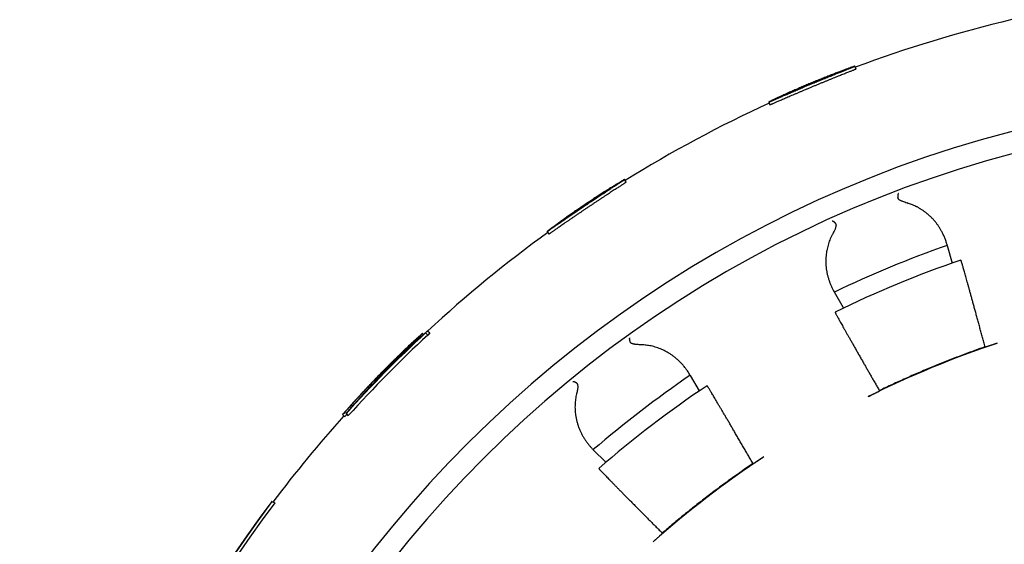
# Model space of a CAD drawing. Header units: millimetres. Extents: x 8 to 399, y 12 to 198.
# Tile 24 of 53: x 192.17 to 208.01, y 186.07 to 194.52. Entities that reach past the tile are written whole.
import ezdxf

# ---------------------------------------------------------------- set-up
doc = ezdxf.new("R2010")
doc.units = ezdxf.units.MM

msp = doc.modelspace()

# ---------------------------------------------------------------- linework, layer by layer
at = {"color": 7, "linetype": 'Continuous', "lineweight": 30}
for p, q in [((205.621, 193.721), (205.602, 193.767)), ((204.217, 193.19), (204.236, 193.144)), ((201.925, 191.902), (201.897, 191.944)), ((200.652, 191.107), (200.68, 191.066)), ((207.089, 190.882), (207.086, 190.892)), ((207.089, 190.882), (207.165, 190.597)), ((205.267, 190.138), (205.272, 190.13)), ((205.419, 189.876), (205.272, 190.13)), ((198.646, 189.465), (198.663, 189.448)), ((198.694, 189.474), (198.727, 189.508)), ((198.694, 189.474), (198.73, 189.439)), ((198.727, 189.508), (198.763, 189.473)), ((198.763, 189.473), (198.73, 189.439)), ((207.703, 189.245), (207.696, 189.249)), ((197.985, 188.829), (197.999, 188.815)), ((202.954, 188.791), (202.949, 188.8)), ((202.954, 188.791), (203.099, 188.54)), ((205.997, 188.545), (205.995, 188.537)), ((197.505, 188.318), (197.523, 188.301)), ((197.359, 188.159), (197.395, 188.124)), ((197.414, 188.179), (197.416, 188.177)), ((197.416, 188.177), (197.451, 188.142)), ((201.387, 187.601), (201.394, 187.594)), ((201.597, 187.391), (201.394, 187.594)), ((203.971, 187.369), (203.963, 187.371)), ((196.224, 186.758), (196.219, 186.759)), ((196.224, 186.758), (196.271, 186.738)), ((202.504, 186.252), (202.504, 186.243))]:
    msp.add_line(p, q, dxfattribs=at)
for centre, radius, start, end in [((212.963, 174.133), 20.95, 103.3516, 110.5484), ((212.963, 174.133), 19.2, 91.7908, 88.2092), ((212.963, 174.133), 20.95, 114.6516, 121.8484), ((212.963, 174.133), 18.85, 91.824, 88.176), ((212.963, 174.133), 20.95, 125.9516, 132.7947), ((212.963, 174.133), 17.75, 109.3247, 115.6753), ((212.963, 174.085), 17.5, 108.8513, 116.0301), ((212.963, 174.133), 20.951, 132.9243, 137.9057), ((212.963, 174.133), 20.954, 132.7951, 136.9324), ((212.963, 174.133), 20.901, 132.9189, 137.9122), ((212.963, 174.133), 16, 108.4754, 116.5246), ((212.963, 174.133), 17.75, 124.3247, 130.6753), ((212.963, 174.085), 17.5, 123.8136, 130.9977), ((212.963, 174.133), 20.95, 138.0492, 142.9631), ((212.963, 174.133), 16, 123.4754, 131.5246), ((212.963, 174.133), 20.971, 142.9781, 172.6219), ((212.963, 174.133), 20.966, 142.975, 172.625), ((212.963, 174.133), 20.916, 142.9387, 172.6613)]:
    msp.add_arc(centre, radius, start, end, dxfattribs=at)
for major_axis, start_param, end_param in [((14.78, 14.883), 1.603646, 1.613921), ((14.745, 14.848), 1.611535, 1.61404)]:
    msp.add_ellipse((212.866, 174.035), major_axis=major_axis, ratio=0.999979, start_param=start_param, end_param=end_param, dxfattribs=at)
for points, knots in [([(205.602, 193.767), (205.602, 193.767), (205.601, 193.766), (205.598, 193.765), (205.593, 193.762), (205.585, 193.759), (205.576, 193.755), (205.564, 193.75), (205.55, 193.744), (205.534, 193.738), (205.516, 193.731), (205.496, 193.723), (205.474, 193.714), (205.45, 193.705), (205.425, 193.695), (205.399, 193.684), (205.37, 193.673), (205.34, 193.661), (205.309, 193.649), (205.276, 193.635), (205.242, 193.622), (205.208, 193.608), (205.172, 193.594), (205.136, 193.579), (205.098, 193.564), (205.06, 193.548), (205.022, 193.532), (204.984, 193.517), (204.945, 193.501), (204.906, 193.484), (204.866, 193.468), (204.827, 193.452), (204.789, 193.436), (204.752, 193.42), (204.714, 193.404), (204.677, 193.388), (204.64, 193.372), (204.605, 193.357), (204.571, 193.342), (204.538, 193.328), (204.506, 193.314), (204.475, 193.301), (204.445, 193.288), (204.417, 193.276), (204.391, 193.264), (204.366, 193.253), (204.343, 193.243), (204.321, 193.234), (204.302, 193.225), (204.284, 193.218), (204.268, 193.211), (204.255, 193.205), (204.243, 193.2), (204.234, 193.196), (204.226, 193.193), (204.221, 193.191), (204.218, 193.19), (204.217, 193.19), (204.218, 193.191), (204.221, 193.193), (204.226, 193.196), (204.233, 193.199), (204.243, 193.204), (204.254, 193.21), (204.268, 193.216), (204.283, 193.224), (204.301, 193.232), (204.32, 193.241), (204.342, 193.251), (204.365, 193.262), (204.389, 193.273), (204.415, 193.285), (204.443, 193.298), (204.473, 193.311), (204.504, 193.325), (204.536, 193.34), (204.569, 193.354), (204.603, 193.369), (204.638, 193.385), (204.674, 193.4), (204.712, 193.417), (204.75, 193.433), (204.788, 193.449), (204.826, 193.465), (204.864, 193.481), (204.903, 193.498), (204.943, 193.514), (204.982, 193.53), (205.02, 193.546), (205.058, 193.561), (205.096, 193.576), (205.133, 193.591), (205.17, 193.606), (205.206, 193.62), (205.241, 193.634), (205.274, 193.647), (205.306, 193.659), (205.338, 193.671), (205.368, 193.683), (205.397, 193.694), (205.424, 193.704), (205.449, 193.713), (205.473, 193.722), (205.495, 193.73), (205.515, 193.737), (205.533, 193.744), (205.549, 193.75), (205.563, 193.754), (205.575, 193.759), (205.585, 193.762), (205.593, 193.764), (205.598, 193.766), (205.601, 193.767), (205.602, 193.767), (205.602, 193.767)], [0, 0, 0, 0, 0.008813, 0.017633, 0.026447, 0.035516, 0.044593, 0.053662, 0.062476, 0.071296, 0.080109, 0.089178, 0.098255, 0.107324, 0.11614, 0.124963, 0.133778, 0.14285, 0.151929, 0.161001, 0.16982, 0.178645, 0.187464, 0.196539, 0.205621, 0.214696, 0.223513, 0.232337, 0.241154, 0.250228, 0.259309, 0.268382, 0.277197, 0.286018, 0.294833, 0.303904, 0.312982, 0.322052, 0.330868, 0.339691, 0.348507, 0.357579, 0.366659, 0.375731, 0.38455, 0.393375, 0.402194, 0.411269, 0.420351, 0.429426, 0.438243, 0.447067, 0.455884, 0.464958, 0.474039, 0.483112, 0.491528, 0.499967, 0.508784, 0.517607, 0.526424, 0.535497, 0.544578, 0.553651, 0.562467, 0.571291, 0.580108, 0.58918, 0.59826, 0.607333, 0.616154, 0.624982, 0.633803, 0.64288, 0.651965, 0.661042, 0.669864, 0.678693, 0.687514, 0.696593, 0.705679, 0.714757, 0.723572, 0.732394, 0.741209, 0.750281, 0.75936, 0.768431, 0.777241, 0.786057, 0.794867, 0.803932, 0.813005, 0.82207, 0.830882, 0.839702, 0.848514, 0.857582, 0.866658, 0.875726, 0.884546, 0.893373, 0.902193, 0.91127, 0.920353, 0.929429, 0.938252, 0.947081, 0.955903, 0.964982, 0.974068, 0.983147, 0.991562, 1, 1, 1, 1]), ([(205.621, 193.721), (205.621, 193.72), (205.62, 193.72), (205.616, 193.718), (205.608, 193.714), (205.597, 193.71), (205.583, 193.704), (205.566, 193.697), (205.546, 193.689), (205.523, 193.68), (205.498, 193.67), (205.47, 193.659), (205.439, 193.647), (205.406, 193.633), (205.371, 193.62), (205.334, 193.605), (205.295, 193.589), (205.254, 193.573), (205.212, 193.556), (205.168, 193.538), (205.124, 193.52), (205.079, 193.502), (205.033, 193.483), (204.986, 193.464), (204.939, 193.444), (204.893, 193.425), (204.846, 193.405), (204.8, 193.386), (204.755, 193.367), (204.71, 193.348), (204.666, 193.329), (204.624, 193.311), (204.583, 193.293), (204.543, 193.276), (204.505, 193.26), (204.469, 193.244), (204.436, 193.229), (204.404, 193.216), (204.375, 193.203), (204.348, 193.191), (204.324, 193.181), (204.303, 193.171), (204.284, 193.164), (204.269, 193.157), (204.256, 193.152), (204.247, 193.148), (204.24, 193.145), (204.237, 193.144), (204.237, 193.144), (204.236, 193.144)], [0, 0, 0, 0, 0.021417, 0.042908, 0.064423, 0.085914, 0.107331, 0.128748, 0.150239, 0.171754, 0.193244, 0.214661, 0.236084, 0.257581, 0.279102, 0.300598, 0.322021, 0.343452, 0.364955, 0.386484, 0.407988, 0.429419, 0.450845, 0.472345, 0.49387, 0.51537, 0.536797, 0.558217, 0.579711, 0.60123, 0.622723, 0.644144, 0.665568, 0.687065, 0.708587, 0.730084, 0.751507, 0.772938, 0.794442, 0.81597, 0.837474, 0.858904, 0.880331, 0.901831, 0.923356, 0.944857, 0.966283, 0.983142, 1, 1, 1, 1]), ([(201.897, 191.944), (201.897, 191.944), (201.897, 191.943), (201.894, 191.941), (201.889, 191.938), (201.883, 191.933), (201.874, 191.927), (201.863, 191.92), (201.851, 191.912), (201.836, 191.903), (201.82, 191.892), (201.802, 191.88), (201.782, 191.867), (201.761, 191.854), (201.738, 191.839), (201.714, 191.823), (201.689, 191.807), (201.661, 191.789), (201.633, 191.77), (201.603, 191.751), (201.573, 191.731), (201.542, 191.711), (201.51, 191.69), (201.477, 191.668), (201.443, 191.646), (201.409, 191.623), (201.374, 191.6), (201.34, 191.577), (201.305, 191.554), (201.27, 191.531), (201.235, 191.507), (201.2, 191.483), (201.165, 191.46), (201.132, 191.437), (201.098, 191.414), (201.065, 191.391), (201.032, 191.369), (201, 191.347), (200.969, 191.326), (200.94, 191.305), (200.911, 191.285), (200.883, 191.266), (200.857, 191.248), (200.831, 191.23), (200.808, 191.214), (200.786, 191.198), (200.765, 191.184), (200.746, 191.171), (200.728, 191.158), (200.713, 191.147), (200.699, 191.138), (200.687, 191.129), (200.676, 191.122), (200.667, 191.116), (200.661, 191.112), (200.656, 191.109), (200.653, 191.107), (200.652, 191.107), (200.653, 191.108), (200.655, 191.11), (200.66, 191.114), (200.666, 191.119), (200.675, 191.126), (200.685, 191.134), (200.697, 191.143), (200.711, 191.153), (200.726, 191.164), (200.743, 191.177), (200.762, 191.191), (200.783, 191.206), (200.805, 191.222), (200.828, 191.239), (200.853, 191.257), (200.879, 191.276), (200.907, 191.296), (200.936, 191.316), (200.965, 191.337), (200.996, 191.358), (201.027, 191.38), (201.06, 191.403), (201.093, 191.426), (201.127, 191.449), (201.161, 191.473), (201.195, 191.496), (201.23, 191.519), (201.265, 191.543), (201.3, 191.567), (201.336, 191.59), (201.37, 191.613), (201.404, 191.635), (201.438, 191.658), (201.472, 191.68), (201.505, 191.702), (201.538, 191.722), (201.569, 191.743), (201.599, 191.762), (201.629, 191.78), (201.657, 191.798), (201.685, 191.816), (201.711, 191.832), (201.735, 191.847), (201.758, 191.861), (201.779, 191.874), (201.799, 191.887), (201.818, 191.898), (201.834, 191.908), (201.849, 191.917), (201.862, 191.924), (201.873, 191.931), (201.882, 191.936), (201.889, 191.94), (201.894, 191.942), (201.897, 191.944), (201.897, 191.944), (201.897, 191.944)], [0, 0, 0, 0, 0.008813, 0.017633, 0.026447, 0.035516, 0.044593, 0.053662, 0.062476, 0.071296, 0.080109, 0.089178, 0.098255, 0.107324, 0.11614, 0.124963, 0.133778, 0.14285, 0.151929, 0.161001, 0.16982, 0.178645, 0.187464, 0.196539, 0.205621, 0.214696, 0.223513, 0.232337, 0.241154, 0.250228, 0.259309, 0.268382, 0.277197, 0.286018, 0.294833, 0.303904, 0.312982, 0.322052, 0.330868, 0.339691, 0.348507, 0.357579, 0.366659, 0.375731, 0.38455, 0.393375, 0.402194, 0.411269, 0.420351, 0.429426, 0.438243, 0.447067, 0.455884, 0.464958, 0.474039, 0.483112, 0.491528, 0.499967, 0.508784, 0.517607, 0.526424, 0.535497, 0.544578, 0.553651, 0.562467, 0.571291, 0.580108, 0.58918, 0.59826, 0.607333, 0.616154, 0.624982, 0.633803, 0.64288, 0.651965, 0.661042, 0.669864, 0.678693, 0.687514, 0.696593, 0.705679, 0.714757, 0.723572, 0.732394, 0.741209, 0.750281, 0.75936, 0.768431, 0.777241, 0.786057, 0.794867, 0.803932, 0.813005, 0.82207, 0.830882, 0.839702, 0.848514, 0.857582, 0.866658, 0.875726, 0.884546, 0.893373, 0.902193, 0.91127, 0.920353, 0.929429, 0.938252, 0.947081, 0.955903, 0.964982, 0.974068, 0.983147, 0.991562, 1, 1, 1, 1]), ([(201.925, 191.902), (201.925, 191.902), (201.925, 191.901), (201.92, 191.898), (201.913, 191.893), (201.904, 191.887), (201.891, 191.879), (201.876, 191.868), (201.858, 191.857), (201.837, 191.843), (201.814, 191.828), (201.789, 191.812), (201.761, 191.794), (201.731, 191.775), (201.7, 191.754), (201.666, 191.732), (201.631, 191.71), (201.594, 191.686), (201.556, 191.661), (201.517, 191.635), (201.477, 191.608), (201.436, 191.581), (201.395, 191.554), (201.353, 191.526), (201.311, 191.498), (201.269, 191.47), (201.227, 191.441), (201.186, 191.413), (201.145, 191.386), (201.105, 191.358), (201.065, 191.331), (201.027, 191.305), (200.991, 191.28), (200.955, 191.255), (200.921, 191.232), (200.889, 191.209), (200.859, 191.188), (200.831, 191.169), (200.805, 191.151), (200.781, 191.134), (200.759, 191.119), (200.74, 191.106), (200.724, 191.094), (200.71, 191.085), (200.698, 191.077), (200.69, 191.071), (200.684, 191.068), (200.681, 191.066), (200.68, 191.066), (200.68, 191.066)], [0, 0, 0, 0, 0.021417, 0.042908, 0.064423, 0.085914, 0.107331, 0.128748, 0.150239, 0.171754, 0.193244, 0.214661, 0.236084, 0.257581, 0.279102, 0.300598, 0.322021, 0.343452, 0.364955, 0.386484, 0.407988, 0.429419, 0.450845, 0.472345, 0.49387, 0.51537, 0.536797, 0.558217, 0.579711, 0.60123, 0.622723, 0.644144, 0.665568, 0.687065, 0.708587, 0.730084, 0.751507, 0.772938, 0.794442, 0.81597, 0.837474, 0.858904, 0.880331, 0.901831, 0.923356, 0.944857, 0.966283, 0.983142, 1, 1, 1, 1]), ([(206.303, 191.717), (206.302, 191.717), (206.302, 191.716), (206.301, 191.716), (206.3, 191.715), (206.298, 191.713), (206.296, 191.71), (206.294, 191.705), (206.293, 191.699), (206.292, 191.694), (206.292, 191.69), (206.291, 191.687), (206.291, 191.683), (206.291, 191.679), (206.291, 191.672), (206.292, 191.663), (206.293, 191.655), (206.294, 191.651)], [0, 0, 0, 0, 0.023902, 0.058221, 0.102958, 0.158112, 0.247844, 0.356086, 0.48283, 0.534327, 0.584294, 0.632733, 0.679644, 0.725028, 0.768887, 0.891279, 1, 1, 1, 1]), ([(206.441, 191.565), (206.429, 191.569), (206.406, 191.576), (206.377, 191.587), (206.354, 191.596), (206.338, 191.604), (206.323, 191.612), (206.311, 191.622), (206.302, 191.631), (206.296, 191.64), (206.294, 191.647), (206.294, 191.651)], [0, 0, 0, 0, 0.197327, 0.394588, 0.494309, 0.594313, 0.69393, 0.79312, 0.861531, 0.929801, 1, 1, 1, 1]), ([(207.086, 190.892), (207.081, 190.911), (207.07, 190.948), (207.049, 191.003), (207.026, 191.056), (207.001, 191.106), (206.975, 191.151), (206.949, 191.192), (206.921, 191.232), (206.89, 191.271), (206.856, 191.309), (206.819, 191.347), (206.778, 191.384), (206.738, 191.416), (206.699, 191.444), (206.662, 191.468), (206.623, 191.491), (206.586, 191.51), (206.549, 191.527), (206.515, 191.541), (206.479, 191.554), (206.454, 191.562), (206.442, 191.566)], [0, 0, 0, 0, 0.063602, 0.127256, 0.190906, 0.254504, 0.306882, 0.359314, 0.411759, 0.464181, 0.516549, 0.573171, 0.629821, 0.686436, 0.729883, 0.773369, 0.816848, 0.860287, 0.8951, 0.929913, 0.964957, 1, 1, 1, 1]), ([(205.238, 191.276), (205.238, 191.276), (205.239, 191.276), (205.24, 191.276), (205.241, 191.276), (205.243, 191.276), (205.246, 191.276), (205.249, 191.275), (205.254, 191.272), (205.259, 191.269), (205.267, 191.263), (205.275, 191.254), (205.283, 191.245), (205.288, 191.239), (205.291, 191.235)], [0, 0, 0, 0, 0.023924, 0.05826, 0.103009, 0.15817, 0.223742, 0.299725, 0.386116, 0.482914, 0.632748, 0.768856, 0.891262, 1, 1, 1, 1]), ([(205.291, 191.235), (205.293, 191.232), (205.297, 191.226), (205.299, 191.216), (205.299, 191.206), (205.298, 191.195), (205.295, 191.179), (205.29, 191.161), (205.283, 191.143), (205.273, 191.122), (205.261, 191.098), (205.252, 191.08), (205.247, 191.071)], [0, 0, 0, 0, 0.068432, 0.139772, 0.192619, 0.245497, 0.353704, 0.460468, 0.567385, 0.674275, 0.837125, 1, 1, 1, 1]), ([(205.246, 191.071), (205.239, 191.057), (205.225, 191.031), (205.207, 190.99), (205.191, 190.949), (205.177, 190.908), (205.165, 190.866), (205.155, 190.824), (205.147, 190.782), (205.14, 190.737), (205.136, 190.687), (205.134, 190.635), (205.135, 190.583), (205.139, 190.531), (205.146, 190.479), (205.156, 190.428), (205.168, 190.378), (205.183, 190.328), (205.2, 190.28), (205.22, 190.231), (205.242, 190.184), (205.259, 190.154), (205.267, 190.138)], [0, 0, 0, 0, 0.040959, 0.081967, 0.122983, 0.163954, 0.206281, 0.248644, 0.291013, 0.333348, 0.387531, 0.441767, 0.49601, 0.550205, 0.605915, 0.661667, 0.717424, 0.77314, 0.829708, 0.886277, 0.943138, 1, 1, 1, 1]), ([(207.696, 189.249), (207.689, 189.275), (207.675, 189.326), (207.655, 189.402), (207.635, 189.477), (207.615, 189.551), (207.595, 189.624), (207.575, 189.696), (207.556, 189.767), (207.537, 189.834), (207.52, 189.9), (207.502, 189.962), (207.486, 190.023), (207.47, 190.081), (207.454, 190.138), (207.439, 190.193), (207.424, 190.245), (207.411, 190.293), (207.398, 190.339), (207.386, 190.381), (207.375, 190.42), (207.365, 190.457), (207.355, 190.491), (207.347, 190.522), (207.339, 190.549), (207.332, 190.572), (207.326, 190.59), (207.322, 190.605), (207.318, 190.618), (207.315, 190.628), (207.312, 190.636), (207.31, 190.642), (207.309, 190.646), (207.308, 190.646), (207.308, 190.646)], [0, 0, 0, 0, 0.032233, 0.064494, 0.096755, 0.128988, 0.162155, 0.195353, 0.22855, 0.261718, 0.293952, 0.326213, 0.358475, 0.390708, 0.423882, 0.457085, 0.490289, 0.523462, 0.555637, 0.58784, 0.620042, 0.652217, 0.68533, 0.718473, 0.751617, 0.78473, 0.811368, 0.838022, 0.864676, 0.891315, 0.918478, 0.945657, 0.972837, 1, 1, 1, 1]), ([(205.283, 189.81), (205.283, 189.809), (205.283, 189.809), (205.285, 189.804), (205.289, 189.796), (205.294, 189.785), (205.302, 189.771), (205.311, 189.754), (205.322, 189.734), (205.334, 189.711), (205.349, 189.685), (205.364, 189.657), (205.382, 189.626), (205.401, 189.592), (205.421, 189.555), (205.444, 189.515), (205.468, 189.473), (205.493, 189.428), (205.52, 189.381), (205.547, 189.333), (205.576, 189.282), (205.606, 189.229), (205.638, 189.173), (205.671, 189.115), (205.706, 189.054), (205.739, 188.996), (205.771, 188.94), (205.801, 188.887), (205.832, 188.833), (205.864, 188.778), (205.896, 188.721), (205.929, 188.663), (205.963, 188.605), (205.986, 188.565), (205.997, 188.545)], [0, 0, 0, 0, 0.032066, 0.06416, 0.096254, 0.12832, 0.161317, 0.194345, 0.227373, 0.260371, 0.292437, 0.32453, 0.356624, 0.38869, 0.421685, 0.454711, 0.487737, 0.520733, 0.552823, 0.584942, 0.61706, 0.64915, 0.682169, 0.715217, 0.748266, 0.781284, 0.808343, 0.835417, 0.862492, 0.889551, 0.917154, 0.944775, 0.972396, 1, 1, 1, 1]), ([(197.655, 188.441), (197.674, 188.461), (197.73, 188.523), (197.823, 188.624), (197.924, 188.73), (198.011, 188.822), (198.086, 188.899), (198.15, 188.966), (198.205, 189.021), (198.249, 189.066), (198.293, 189.11), (198.335, 189.152), (198.375, 189.192), (198.413, 189.23), (198.448, 189.265), (198.482, 189.298), (198.51, 189.326), (198.534, 189.35), (198.553, 189.369), (198.571, 189.386), (198.587, 189.402), (198.6, 189.416), (198.612, 189.428), (198.621, 189.437), (198.629, 189.445), (198.636, 189.452), (198.64, 189.457), (198.643, 189.461), (198.645, 189.463), (198.646, 189.464), (198.646, 189.465)], [0, 0, 0, 0, 0.04455, 0.133653, 0.222756, 0.282161, 0.341568, 0.400974, 0.436638, 0.472311, 0.50798, 0.543638, 0.57929, 0.61257, 0.64586, 0.679143, 0.712412, 0.735918, 0.759443, 0.782972, 0.806492, 0.829993, 0.85106, 0.87214, 0.893218, 0.914285, 0.935703, 0.957131, 0.978569, 1, 1, 1, 1]), ([(198.646, 189.465), (198.646, 189.465), (198.645, 189.465), (198.643, 189.464), (198.64, 189.461), (198.635, 189.457), (198.63, 189.453), (198.622, 189.446), (198.613, 189.438), (198.602, 189.429), (198.59, 189.418), (198.576, 189.405), (198.56, 189.39), (198.543, 189.375), (198.524, 189.358), (198.504, 189.339), (198.483, 189.32), (198.46, 189.298), (198.436, 189.276), (198.411, 189.252), (198.383, 189.226), (198.355, 189.198), (198.325, 189.17), (198.295, 189.14), (198.263, 189.109), (198.229, 189.076), (198.194, 189.042), (198.158, 189.007), (198.122, 188.971), (198.088, 188.936), (198.055, 188.903), (198.023, 188.871), (198.002, 188.85), (197.992, 188.839)], [0, 0, 0, 0, 0.0327323, 0.0654645, 0.0981765, 0.1306554, 0.1631592, 0.1956502, 0.2281116, 0.2616078, 0.2951442, 0.3286674, 0.3621458, 0.3936122, 0.4251696, 0.456769, 0.4883632, 0.5199087, 0.5513671, 0.5830314, 0.6148178, 0.6466728, 0.678535, 0.710338, 0.7420135, 0.7758856, 0.8098442, 0.8438384, 0.8778092, 0.9116914, 0.9411153, 0.9705574, 1, 1, 1, 1]), ([(201.978, 189.394), (201.978, 189.394), (201.978, 189.393), (201.977, 189.393), (201.976, 189.391), (201.975, 189.389), (201.974, 189.386), (201.973, 189.38), (201.974, 189.374), (201.974, 189.369), (201.975, 189.366), (201.975, 189.362), (201.976, 189.358), (201.977, 189.354), (201.979, 189.348), (201.982, 189.339), (201.985, 189.331), (201.987, 189.328)], [0, 0, 0, 0, 0.023902, 0.058221, 0.102958, 0.158112, 0.247844, 0.356086, 0.48283, 0.534327, 0.584294, 0.632733, 0.679644, 0.725028, 0.768887, 0.891279, 1, 1, 1, 1]), ([(202.152, 189.284), (202.139, 189.284), (202.114, 189.285), (202.084, 189.287), (202.06, 189.291), (202.042, 189.294), (202.025, 189.298), (202.011, 189.304), (202, 189.311), (201.992, 189.318), (201.989, 189.324), (201.987, 189.328)], [0, 0, 0, 0, 0.197327, 0.394588, 0.494309, 0.594313, 0.69393, 0.79312, 0.861531, 0.929801, 1, 1, 1, 1]), ([(207.892, 189.308), (207.887, 189.306), (207.876, 189.303), (207.861, 189.297), (207.845, 189.292), (207.83, 189.287), (207.815, 189.282), (207.801, 189.277), (207.787, 189.273), (207.774, 189.268), (207.763, 189.264), (207.752, 189.261), (207.741, 189.257), (207.732, 189.254), (207.725, 189.252), (207.718, 189.25), (207.712, 189.248), (207.708, 189.246), (207.704, 189.245), (207.704, 189.245), (207.703, 189.245)], [0, 0, 0, 0, 0.052925, 0.105849, 0.160307, 0.214765, 0.267692, 0.320618, 0.375088, 0.429559, 0.482387, 0.535216, 0.589572, 0.643928, 0.696895, 0.749862, 0.804345, 0.858828, 0.928993, 1, 1, 1, 1]), ([(198.404, 189.236), (198.404, 189.235), (198.404, 189.234), (198.402, 189.232), (198.399, 189.229), (198.394, 189.223), (198.386, 189.214), (198.375, 189.203), (198.363, 189.19), (198.35, 189.177), (198.336, 189.162), (198.321, 189.146), (198.304, 189.129), (198.283, 189.108), (198.257, 189.082), (198.228, 189.051), (198.196, 189.019), (198.16, 188.982), (198.119, 188.94), (198.072, 188.891), (198.024, 188.841), (197.975, 188.79), (197.924, 188.736), (197.852, 188.66), (197.759, 188.56), (197.644, 188.435), (197.529, 188.308), (197.453, 188.222), (197.414, 188.179)], [0, 0, 0, 0, 0.019768, 0.039535, 0.059297, 0.084945, 0.110615, 0.136287, 0.161938, 0.183056, 0.204191, 0.225335, 0.246474, 0.267594, 0.297698, 0.327813, 0.357932, 0.388041, 0.428134, 0.468234, 0.508331, 0.549401, 0.590473, 0.631546, 0.723656, 0.81577, 0.907887, 1, 1, 1, 1]), ([(197.985, 188.829), (197.993, 188.837), (198.007, 188.852), (198.029, 188.874), (198.051, 188.896), (198.074, 188.919), (198.097, 188.943), (198.122, 188.967), (198.146, 188.991), (198.169, 189.014), (198.192, 189.036), (198.213, 189.057), (198.233, 189.076), (198.252, 189.095), (198.27, 189.112), (198.287, 189.128), (198.303, 189.143), (198.317, 189.157), (198.33, 189.169), (198.342, 189.18), (198.353, 189.191), (198.364, 189.201), (198.374, 189.21), (198.382, 189.218), (198.389, 189.223), (198.394, 189.228), (198.398, 189.232), (198.402, 189.234), (198.403, 189.235), (198.404, 189.236), (198.404, 189.236)], [0, 0, 0, 0, 0.02956, 0.05914, 0.088687, 0.118202, 0.152349, 0.18662, 0.220932, 0.2552, 0.289344, 0.322545, 0.355855, 0.389234, 0.422602, 0.455853, 0.489074, 0.522376, 0.555741, 0.589111, 0.622389, 0.663007, 0.703708, 0.744502, 0.785353, 0.826185, 0.866891, 0.911246, 0.955624, 1, 1, 1, 1]), ([(202.949, 188.8), (202.939, 188.817), (202.918, 188.85), (202.884, 188.897), (202.848, 188.943), (202.811, 188.984), (202.775, 189.021), (202.739, 189.054), (202.701, 189.085), (202.661, 189.115), (202.619, 189.143), (202.573, 189.17), (202.524, 189.196), (202.477, 189.216), (202.432, 189.233), (202.39, 189.247), (202.347, 189.259), (202.305, 189.268), (202.266, 189.274), (202.228, 189.279), (202.191, 189.283), (202.165, 189.283), (202.152, 189.284)], [0, 0, 0, 0, 0.0636023, 0.1272559, 0.1909064, 0.2545044, 0.306882, 0.3593145, 0.4117595, 0.4641806, 0.5165487, 0.5731708, 0.6298205, 0.6864356, 0.7298832, 0.7733692, 0.8168483, 0.8602866, 0.8951002, 0.9299131, 0.964957, 1, 1, 1, 1]), ([(207.696, 189.249), (207.624, 189.224), (207.48, 189.173), (207.265, 189.092), (207.051, 189.009), (206.838, 188.923), (206.626, 188.833), (206.415, 188.74), (206.205, 188.645), (206.066, 188.579), (205.997, 188.545)], [0, 0, 0, 0, 0.124787, 0.249587, 0.374387, 0.499174, 0.624374, 0.749587, 0.8748, 1, 1, 1, 1]), ([(197.992, 188.839), (197.982, 188.83), (197.963, 188.81), (197.935, 188.781), (197.907, 188.752), (197.876, 188.72), (197.842, 188.686), (197.807, 188.648), (197.772, 188.612), (197.738, 188.576), (197.705, 188.54), (197.672, 188.506), (197.641, 188.472), (197.611, 188.439), (197.582, 188.408), (197.554, 188.377), (197.527, 188.348), (197.501, 188.319), (197.475, 188.29), (197.45, 188.262), (197.426, 188.235), (197.403, 188.209), (197.381, 188.184), (197.367, 188.168), (197.359, 188.159)], [0, 0, 0, 0, 0.035947, 0.071908, 0.107845, 0.14376, 0.190058, 0.236501, 0.28302, 0.329541, 0.375989, 0.42229, 0.468417, 0.514649, 0.560956, 0.607292, 0.653586, 0.699756, 0.74972, 0.799716, 0.84977, 0.899869, 0.949968, 1, 1, 1, 1]), ([(197.505, 188.318), (197.512, 188.325), (197.524, 188.338), (197.543, 188.359), (197.564, 188.383), (197.589, 188.411), (197.618, 188.442), (197.646, 188.472), (197.672, 188.502), (197.698, 188.529), (197.725, 188.558), (197.752, 188.587), (197.779, 188.615), (197.805, 188.643), (197.832, 188.671), (197.86, 188.7), (197.888, 188.729), (197.914, 188.757), (197.939, 188.782), (197.962, 188.806), (197.978, 188.821), (197.985, 188.829)], [0, 0, 0, 0, 0.054259, 0.108518, 0.16276, 0.234511, 0.306295, 0.378035, 0.433567, 0.489197, 0.544798, 0.60029, 0.647681, 0.695268, 0.742965, 0.790673, 0.838286, 0.885694, 0.923782, 0.961891, 1, 1, 1, 1]), ([(201.064, 188.692), (201.064, 188.692), (201.065, 188.693), (201.066, 188.693), (201.067, 188.694), (201.069, 188.694), (201.072, 188.694), (201.076, 188.694), (201.08, 188.693), (201.087, 188.691), (201.095, 188.687), (201.106, 188.681), (201.116, 188.675), (201.123, 188.669), (201.126, 188.667)], [0, 0, 0, 0, 0.0239238, 0.0582601, 0.103009, 0.15817, 0.2237422, 0.2997246, 0.3861157, 0.4829136, 0.6327485, 0.7688563, 0.8912618, 1, 1, 1, 1]), ([(201.126, 188.667), (201.128, 188.665), (201.134, 188.66), (201.138, 188.65), (201.141, 188.641), (201.143, 188.63), (201.144, 188.614), (201.144, 188.595), (201.142, 188.576), (201.138, 188.553), (201.133, 188.527), (201.128, 188.506), (201.126, 188.496)], [0, 0, 0, 0, 0.0684322, 0.1397723, 0.1926186, 0.2454969, 0.3537039, 0.4604676, 0.5673852, 0.6742755, 0.8371252, 1, 1, 1, 1]), ([(203.963, 187.371), (203.95, 187.394), (203.923, 187.44), (203.884, 187.508), (203.845, 187.575), (203.806, 187.641), (203.768, 187.707), (203.73, 187.772), (203.693, 187.835), (203.658, 187.896), (203.624, 187.954), (203.591, 188.011), (203.559, 188.065), (203.528, 188.117), (203.498, 188.168), (203.47, 188.217), (203.442, 188.264), (203.416, 188.308), (203.392, 188.349), (203.37, 188.386), (203.349, 188.422), (203.329, 188.455), (203.311, 188.485), (203.294, 188.513), (203.279, 188.538), (203.267, 188.558), (203.257, 188.575), (203.248, 188.588), (203.241, 188.6), (203.235, 188.609), (203.231, 188.616), (203.227, 188.621), (203.225, 188.624), (203.224, 188.625), (203.224, 188.625)], [0, 0, 0, 0, 0.03216, 0.064348, 0.096536, 0.128696, 0.161789, 0.194912, 0.228035, 0.261127, 0.293288, 0.325477, 0.357665, 0.389826, 0.422924, 0.456053, 0.489181, 0.52228, 0.554383, 0.586514, 0.618645, 0.650749, 0.683788, 0.716857, 0.749927, 0.782966, 0.809817, 0.836684, 0.863551, 0.890402, 0.917793, 0.945201, 0.972609, 1, 1, 1, 1]), ([(205.817, 188.448), (205.824, 188.452), (205.837, 188.458), (205.857, 188.468), (205.876, 188.478), (205.895, 188.487), (205.912, 188.496), (205.929, 188.504), (205.943, 188.511), (205.957, 188.518), (205.968, 188.524), (205.978, 188.528), (205.986, 188.532), (205.991, 188.535), (205.994, 188.537), (205.995, 188.537), (205.995, 188.537)], [0, 0, 0, 0, 0.0715105, 0.1432478, 0.2147565, 0.2862751, 0.3580225, 0.429541, 0.5009183, 0.5725229, 0.643902, 0.7154563, 0.7872367, 0.8587943, 0.9293967, 1, 1, 1, 1]), ([(201.125, 188.496), (201.122, 188.482), (201.115, 188.452), (201.108, 188.408), (201.103, 188.365), (201.1, 188.321), (201.099, 188.278), (201.1, 188.235), (201.104, 188.192), (201.109, 188.146), (201.118, 188.098), (201.13, 188.046), (201.144, 187.996), (201.162, 187.947), (201.182, 187.899), (201.204, 187.852), (201.229, 187.807), (201.256, 187.763), (201.285, 187.72), (201.317, 187.679), (201.351, 187.639), (201.375, 187.614), (201.387, 187.601)], [0, 0, 0, 0, 0.040959, 0.081967, 0.122983, 0.163954, 0.206281, 0.248644, 0.291013, 0.333348, 0.387531, 0.441767, 0.49601, 0.550205, 0.605915, 0.661667, 0.717424, 0.77314, 0.829708, 0.886277, 0.943138, 1, 1, 1, 1]), ([(204.137, 187.478), (204.133, 187.475), (204.123, 187.469), (204.11, 187.46), (204.096, 187.451), (204.082, 187.442), (204.07, 187.434), (204.057, 187.425), (204.045, 187.417), (204.034, 187.41), (204.023, 187.403), (204.014, 187.397), (204.005, 187.391), (203.997, 187.385), (203.99, 187.381), (203.984, 187.377), (203.979, 187.374), (203.975, 187.371), (203.972, 187.369), (203.971, 187.369), (203.971, 187.369)], [0, 0, 0, 0, 0.0529246, 0.1058491, 0.1603072, 0.2147652, 0.2676917, 0.3206182, 0.3750885, 0.4295588, 0.4823873, 0.5352159, 0.589572, 0.6439282, 0.696895, 0.749862, 0.8043449, 0.8588281, 0.928993, 1, 1, 1, 1]), ([(201.482, 187.293), (201.482, 187.292), (201.482, 187.292), (201.486, 187.287), (201.491, 187.281), (201.499, 187.272), (201.51, 187.261), (201.523, 187.246), (201.539, 187.23), (201.558, 187.211), (201.578, 187.19), (201.6, 187.166), (201.625, 187.141), (201.652, 187.113), (201.682, 187.083), (201.714, 187.05), (201.748, 187.015), (201.784, 186.978), (201.822, 186.94), (201.861, 186.9), (201.902, 186.859), (201.945, 186.815), (201.99, 186.77), (202.037, 186.722), (202.086, 186.673), (202.133, 186.625), (202.179, 186.579), (202.223, 186.535), (202.267, 186.49), (202.313, 186.444), (202.359, 186.397), (202.407, 186.349), (202.455, 186.301), (202.488, 186.268), (202.504, 186.252)], [0, 0, 0, 0, 0.031977, 0.063981, 0.095985, 0.127962, 0.160867, 0.193803, 0.226739, 0.259644, 0.291621, 0.323625, 0.355629, 0.387605, 0.420509, 0.453443, 0.486376, 0.51928, 0.551281, 0.58331, 0.615339, 0.647341, 0.680268, 0.713224, 0.746181, 0.779108, 0.806428, 0.833766, 0.861103, 0.888423, 0.916308, 0.944212, 0.972115, 1, 1, 1, 1]), ([(203.963, 187.371), (203.9, 187.328), (203.774, 187.241), (203.587, 187.108), (203.402, 186.972), (203.218, 186.834), (203.037, 186.692), (202.857, 186.548), (202.679, 186.401), (202.563, 186.302), (202.504, 186.252)], [0, 0, 0, 0, 0.124787, 0.249587, 0.374387, 0.499173, 0.624374, 0.749587, 0.8748, 1, 1, 1, 1]), ([(202.355, 186.111), (202.361, 186.116), (202.372, 186.126), (202.389, 186.141), (202.405, 186.155), (202.42, 186.169), (202.435, 186.182), (202.449, 186.194), (202.461, 186.205), (202.472, 186.214), (202.482, 186.223), (202.49, 186.23), (202.496, 186.236), (202.501, 186.24), (202.504, 186.243), (202.504, 186.243), (202.504, 186.243)], [0, 0, 0, 0, 0.071511, 0.143248, 0.214757, 0.286275, 0.358023, 0.429541, 0.500918, 0.572523, 0.643902, 0.715456, 0.787237, 0.858794, 0.929397, 1, 1, 1, 1])]:
    msp.add_open_spline(points, degree=3, knots=knots, dxfattribs=at)

doc.saveas('drawing.dxf')
